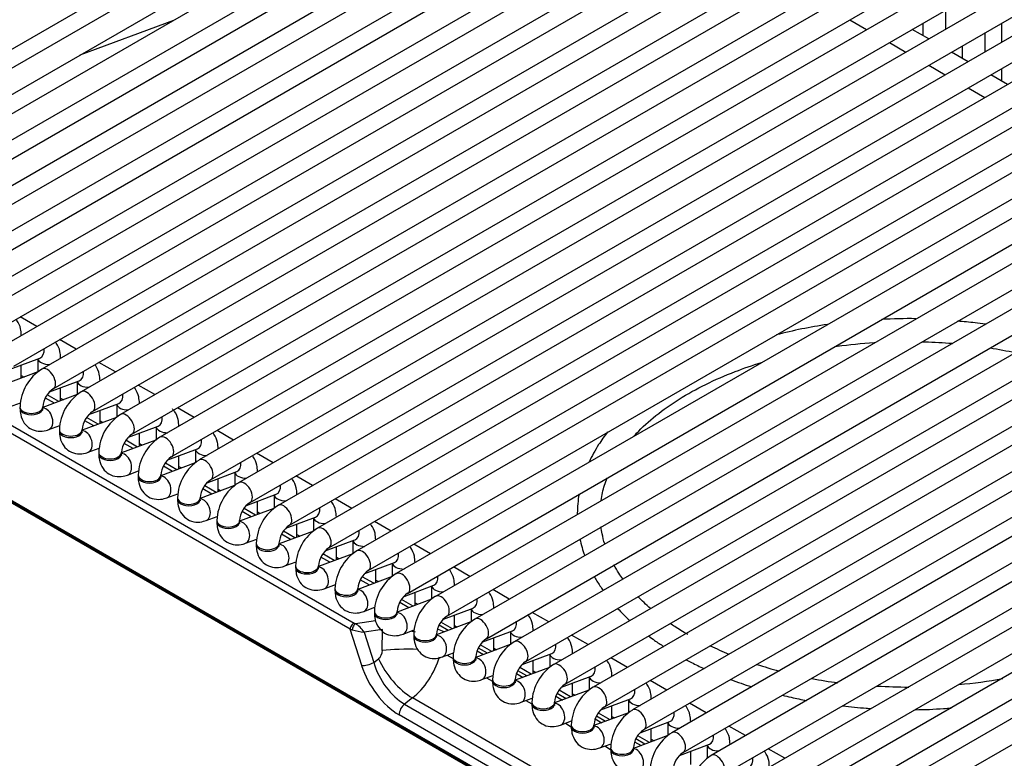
# Model space of a CAD drawing. Header units: millimetres. Extents: x 25 to 270, y 0 to 188.
# Tile 19 of 34: x 211 to 221, y 92 to 100. Entities that reach past the tile are written whole.
import ezdxf

# ---------------------------------------------------------------- set-up
doc = ezdxf.new("R2010")
doc.units = ezdxf.units.MM
doc.layers.add('134.124_BW4_CTM_', color=7, linetype='Continuous')
doc.layers.add('Standard', color=7, linetype='Continuous')

# ---------------------------------------------------------------- blocks, each defined once
blk = doc.blocks.new('SE')
at = {"layer": '134.124_BW4_CTM_', "color": 7, "linetype": 'Continuous'}
for p, q in [((2.318, 15.219), (11.439, 20.485)), ((11.747, 20.452), (2.625, 15.186)), ((2.75, 14.969), (11.872, 20.236)), ((12.179, 20.203), (3.057, 14.936)), ((3.182, 14.72), (12.304, 19.986)), ((12.611, 19.953), (3.489, 14.687)), ((3.614, 14.47), (12.736, 19.737)), ((13.043, 19.704), (3.921, 14.437)), ((4.046, 14.221), (13.168, 19.487)), ((13.475, 19.454), (4.353, 14.188)), ((4.478, 13.972), (13.6, 19.238)), ((13.907, 19.205), (4.785, 13.939)), ((4.91, 13.722), (14.032, 18.988)), ((14.339, 18.956), (5.217, 13.689)), ((5.342, 13.473), (14.464, 18.739)), ((14.771, 18.706), (5.649, 13.44)), ((5.774, 13.223), (14.896, 18.49)), ((15.203, 18.457), (6.081, 13.19)), ((6.206, 12.974), (15.328, 18.24)), ((15.635, 18.207), (6.513, 12.941)), ((6.638, 12.724), (15.76, 17.991)), ((16.067, 17.958), (6.945, 12.691)), ((7.07, 12.475), (16.192, 17.741)), ((16.499, 17.708), (7.377, 12.442)), ((7.502, 12.225), (16.624, 17.492)), ((16.931, 17.459), (7.809, 12.192)), ((15.567, 17.17), (15.567, 17.381)), ((7.093, 17.266), (6.067, 16.885)), ((7.934, 11.976), (17.056, 17.242)), ((17.363, 17.209), (8.241, 11.943)), ((14.517, 17.273), (14.699, 17.168)), ((15.317, 17.236), (15.317, 17.099)), ((16.181, 17.236), (16.181, 17.026)), ((15.381, 17.063), (15.199, 17.168)), ((15.999, 16.921), (15.999, 17.131)), ((8.366, 11.727), (17.488, 16.993)), ((14.949, 17.023), (15.131, 16.918)), ((15.749, 16.987), (15.749, 16.85)), ((17.795, 16.96), (8.673, 11.694)), ((15.813, 16.813), (15.631, 16.918)), ((15.381, 16.774), (15.563, 16.669)), ((8.798, 11.477), (17.92, 16.744)), ((18.227, 16.711), (9.105, 11.444)), ((16.245, 16.564), (16.063, 16.669)), ((16.181, 16.737), (16.181, 16.6)), ((9.23, 11.228), (18.352, 16.494)), ((18.659, 16.461), (9.538, 11.195)), ((15.813, 16.525), (15.995, 16.419)), ((9.663, 10.978), (18.784, 16.245)), ((19.091, 16.212), (9.97, 10.945)), ((10.095, 10.729), (19.216, 15.995)), ((19.523, 15.962), (10.402, 10.696)), ((9.034, 10.584), (0.202, 15.683)), ((0.247, 15.75), (9.078, 10.651)), ((10.527, 10.479), (19.648, 15.746)), ((19.955, 15.713), (10.834, 10.446)), ((10.959, 10.23), (20.08, 15.496)), ((20.387, 15.463), (11.266, 10.197)), ((11.391, 9.98), (20.512, 15.247)), ((20.819, 15.214), (11.698, 9.948)), ((22.607, 2.012), (0.05, 15.035)), ((0.051, 15.025), (22.608, 2.002)), ((0.061, 15.007), (22.618, 1.984)), ((11.823, 9.731), (20.944, 14.997)), ((21.251, 14.964), (12.13, 9.698)), ((12.255, 9.482), (21.376, 14.748)), ((21.684, 14.715), (12.562, 9.449)), ((12.687, 9.232), (21.809, 14.499)), ((22.116, 14.466), (12.994, 9.199)), ((13.119, 8.983), (22.241, 14.249)), ((22.548, 14.216), (13.426, 8.95)), ((5.594, 13.907), (5.412, 14.012)), ((13.551, 8.733), (22.673, 14)), ((22.98, 13.967), (13.858, 8.7)), ((5.424, 13.809), (5.424, 13.811)), ((6.026, 13.657), (5.844, 13.763)), ((13.983, 8.484), (23.105, 13.75)), ((23.412, 13.717), (14.29, 8.451)), ((5.303, 13.44), (5.629, 13.561)), ((5.606, 13.553), (5.606, 13.409)), ((5.856, 13.559), (5.856, 13.562)), ((6.458, 13.408), (6.276, 13.513)), ((5.604, 13.408), (5.228, 13.267)), ((5.424, 13.341), (5.424, 13.485)), ((14.415, 8.234), (23.537, 13.501)), ((5.424, 13.369), (5.454, 13.352)), ((5.735, 13.19), (6.061, 13.312)), ((6.038, 13.303), (6.038, 13.16)), ((6.288, 13.31), (6.288, 13.312)), ((5.856, 13.091), (5.856, 13.235)), ((6.89, 13.159), (6.708, 13.264)), ((6.036, 13.159), (5.66, 13.018)), ((5.787, 13.065), (5.688, 13.122)), ((5.835, 13.083), (5.708, 13.157)), ((5.856, 13.12), (5.886, 13.102)), ((5.293, 13.025), (5.414, 13.07)), ((5.41, 13.025), (5.41, 13.009)), ((5.66, 13.009), (5.66, 13.025)), ((6.167, 12.941), (6.493, 13.062)), ((6.288, 12.842), (6.288, 12.986)), ((6.471, 13.054), (6.471, 12.911)), ((6.721, 13.06), (6.721, 13.063)), ((7.322, 12.909), (7.14, 13.014)), ((6.468, 12.909), (6.092, 12.768)), ((6.219, 12.816), (6.12, 12.873)), ((6.267, 12.834), (6.141, 12.907)), ((6.288, 12.87), (6.319, 12.853)), ((5.725, 12.775), (5.846, 12.821)), ((5.842, 12.776), (5.842, 12.759)), ((6.092, 12.759), (6.092, 12.776)), ((6.6, 12.691), (6.925, 12.813)), ((6.903, 12.804), (6.903, 12.661)), ((7.153, 12.811), (7.153, 12.813)), ((7.754, 12.66), (7.572, 12.765)), ((6.9, 12.66), (6.524, 12.519)), ((6.699, 12.584), (6.573, 12.658)), ((6.721, 12.592), (6.721, 12.736)), ((6.157, 12.526), (6.278, 12.571)), ((6.651, 12.566), (6.552, 12.623)), ((6.721, 12.621), (6.751, 12.604)), ((7.032, 12.442), (7.357, 12.563)), ((7.335, 12.555), (7.335, 12.412)), ((7.585, 12.562), (7.585, 12.564)), ((6.274, 12.526), (6.274, 12.51)), ((6.524, 12.51), (6.524, 12.526)), ((7.153, 12.343), (7.153, 12.487)), ((8.187, 12.41), (8.004, 12.515)), ((6.589, 12.276), (6.71, 12.322)), ((7.332, 12.41), (6.956, 12.269)), ((7.083, 12.317), (6.984, 12.374)), ((7.131, 12.335), (7.005, 12.408)), ((7.153, 12.372), (7.183, 12.354)), ((6.706, 12.277), (6.706, 12.261)), ((6.956, 12.261), (6.956, 12.277)), ((7.464, 12.192), (7.789, 12.314)), ((7.585, 12.094), (7.585, 12.238)), ((7.767, 12.306), (7.767, 12.162)), ((8.017, 12.312), (8.017, 12.314)), ((8.619, 12.161), (8.437, 12.266)), ((7.765, 12.161), (7.388, 12.02)), ((7.515, 12.067), (7.416, 12.124)), ((7.563, 12.086), (7.437, 12.159)), ((7.585, 12.122), (7.615, 12.105)), ((7.021, 12.027), (7.142, 12.072)), ((7.138, 12.027), (7.138, 12.011)), ((7.388, 12.011), (7.388, 12.027)), ((7.896, 11.943), (8.221, 12.065)), ((8.199, 12.056), (8.199, 11.913)), ((8.449, 12.063), (8.449, 12.065)), ((9.051, 11.911), (8.869, 12.016)), ((8.197, 11.911), (7.82, 11.771)), ((7.995, 11.836), (7.869, 11.909)), ((8.017, 11.844), (8.017, 11.988)), ((7.453, 11.777), (7.574, 11.823)), ((7.57, 11.778), (7.57, 11.762)), ((7.82, 11.762), (7.82, 11.778)), ((7.947, 11.818), (7.848, 11.875)), ((8.017, 11.873), (8.047, 11.855)), ((8.328, 11.693), (8.653, 11.815)), ((8.631, 11.807), (8.631, 11.663)), ((8.881, 11.813), (8.881, 11.816)), ((8.449, 11.595), (8.449, 11.739)), ((9.483, 11.662), (9.301, 11.767)), ((7.885, 11.528), (8.007, 11.573)), ((8.629, 11.662), (8.252, 11.521)), ((8.379, 11.569), (8.28, 11.626)), ((8.427, 11.587), (8.301, 11.66)), ((8.449, 11.623), (8.479, 11.606)), ((8.76, 11.444), (9.085, 11.566)), ((9.313, 11.564), (9.313, 11.566)), ((8.002, 11.529), (8.002, 11.512)), ((8.252, 11.512), (8.252, 11.529)), ((8.881, 11.345), (8.881, 11.489)), ((9.063, 11.557), (9.063, 11.414)), ((9.915, 11.412), (9.733, 11.518)), ((9.061, 11.412), (8.684, 11.272)), ((8.811, 11.319), (8.712, 11.376)), ((8.859, 11.337), (8.733, 11.41)), ((8.881, 11.374), (8.911, 11.356)), ((8.317, 11.279), (8.439, 11.324)), ((8.434, 11.279), (8.434, 11.263)), ((8.684, 11.263), (8.684, 11.279)), ((9.192, 11.195), (9.518, 11.316)), ((9.313, 11.096), (9.313, 11.24)), ((9.495, 11.308), (9.495, 11.165)), ((9.745, 11.314), (9.745, 11.317)), ((10.347, 11.163), (10.165, 11.268)), ((9.493, 11.163), (9.116, 11.022)), ((9.292, 11.088), (9.165, 11.161)), ((8.749, 11.029), (8.871, 11.075)), ((8.866, 11.03), (8.866, 11.013)), ((9.116, 11.013), (9.116, 11.03)), ((9.243, 11.07), (9.144, 11.127)), ((9.313, 11.124), (9.343, 11.107)), ((9.624, 10.945), (9.95, 11.067)), ((9.927, 11.058), (9.927, 10.915)), ((10.177, 11.065), (10.177, 11.067)), ((9.925, 10.914), (9.548, 10.773)), ((9.745, 10.846), (9.745, 10.99)), ((10.779, 10.914), (10.597, 11.019)), ((9.181, 10.78), (9.303, 10.825)), ((9.675, 10.82), (9.576, 10.877)), ((9.724, 10.838), (9.597, 10.912)), ((9.745, 10.875), (9.775, 10.858)), ((10.056, 10.696), (10.382, 10.817)), ((10.359, 10.809), (10.359, 10.666)), ((10.609, 10.816), (10.609, 10.818)), ((9.298, 10.78), (9.298, 10.764)), ((9.548, 10.764), (9.548, 10.78)), ((10.177, 10.597), (10.177, 10.741)), ((11.211, 10.664), (11.029, 10.769)), ((9.09, 10.646), (9.312, 10.679)), ((10.357, 10.664), (9.98, 10.523)), ((10.107, 10.571), (10.008, 10.628)), ((10.156, 10.589), (10.029, 10.662)), ((10.177, 10.625), (10.207, 10.608)), ((9.159, 10.187), (9.034, 10.584)), ((9.389, 10.582), (9.187, 10.551)), ((9.187, 10.551), (9.291, 10.22)), ((9.385, 10.352), (9.389, 10.582)), ((9.613, 10.53), (9.735, 10.576)), ((9.73, 10.531), (9.73, 10.515)), ((9.98, 10.515), (9.98, 10.531)), ((10.488, 10.446), (10.814, 10.568)), ((10.609, 10.347), (10.609, 10.491)), ((10.791, 10.559), (10.791, 10.416)), ((11.041, 10.566), (11.041, 10.568)), ((11.643, 10.415), (11.461, 10.52)), ((10.789, 10.415), (10.412, 10.274)), ((10.539, 10.321), (10.44, 10.378)), ((10.588, 10.339), (10.461, 10.413)), ((10.609, 10.376), (10.639, 10.359)), ((10.045, 10.281), (10.167, 10.326)), ((10.097, 10.3), (10.163, 10.263)), ((10.162, 10.281), (10.162, 10.265)), ((10.412, 10.265), (10.412, 10.281)), ((10.426, 10.347), (10.497, 10.306)), ((10.92, 10.197), (11.246, 10.319)), ((11.223, 10.31), (11.223, 10.167)), ((11.473, 10.317), (11.473, 10.319)), ((12.075, 10.165), (11.893, 10.27)), ((9.291, 10.22), (9.344, 10.261)), ((11.221, 10.165), (10.844, 10.025)), ((11.02, 10.09), (10.893, 10.163)), ((11.041, 10.098), (11.041, 10.242)), ((10.477, 10.031), (10.599, 10.077)), ((10.529, 10.051), (10.595, 10.013)), ((10.858, 10.098), (10.93, 10.056)), ((10.971, 10.072), (10.872, 10.129)), ((11.041, 10.127), (11.071, 10.109)), ((11.352, 9.947), (11.678, 10.069)), ((11.655, 10.061), (11.655, 9.917)), ((11.905, 10.067), (11.905, 10.069)), ((10.594, 10.032), (10.594, 10.016)), ((10.844, 10.016), (10.844, 10.032)), ((11.473, 9.849), (11.473, 9.993)), ((12.507, 9.916), (12.325, 10.021)), ((11.653, 9.916), (11.276, 9.775)), ((11.29, 9.848), (11.362, 9.807)), ((11.403, 9.822), (11.304, 9.88)), ((11.452, 9.841), (11.325, 9.914)), ((11.473, 9.877), (11.503, 9.86)), ((9.716, 9.83), (9.629, 9.763)), ((9.629, 9.763), (13.134, 7.74)), ((13.22, 7.807), (9.716, 9.83)), ((10.909, 9.782), (11.031, 9.827)), ((10.962, 9.801), (11.027, 9.764)), ((11.026, 9.783), (11.026, 9.766)), ((11.276, 9.766), (11.276, 9.783)), ((11.784, 9.698), (12.11, 9.82)), ((11.905, 9.599), (11.905, 9.743)), ((12.087, 9.811), (12.087, 9.668)), ((12.337, 9.818), (12.337, 9.82)), ((12.939, 9.666), (12.757, 9.772)), ((13.075, 7.621), (9.571, 9.644)), ((12.085, 9.666), (11.708, 9.526)), ((11.835, 9.573), (11.736, 9.63)), ((11.884, 9.591), (11.757, 9.664)), ((11.905, 9.628), (11.935, 9.61)), ((11.341, 9.532), (11.463, 9.578)), ((11.394, 9.552), (11.459, 9.514)), ((11.458, 9.533), (11.458, 9.517)), ((11.708, 9.517), (11.708, 9.533)), ((11.722, 9.599), (11.794, 9.557)), ((12.216, 9.448), (12.542, 9.57)), ((12.519, 9.562), (12.519, 9.418)), ((12.769, 9.568), (12.769, 9.571)), ((13.371, 9.417), (13.189, 9.522)), ((12.517, 9.417), (12.141, 9.276)), ((12.316, 9.342), (12.189, 9.415)), ((12.337, 9.35), (12.337, 9.494)), ((11.773, 9.283), (11.895, 9.328)), ((11.826, 9.303), (11.891, 9.265)), ((12.154, 9.349), (12.226, 9.308)), ((12.267, 9.324), (12.168, 9.381)), ((12.337, 9.378), (12.367, 9.361)), ((12.648, 9.199), (12.974, 9.321)), ((12.951, 9.312), (12.951, 9.169)), ((13.201, 9.319), (13.201, 9.321)), ((11.891, 9.284), (11.891, 9.267)), ((12.141, 9.267), (12.141, 9.284)), ((12.769, 9.1), (12.769, 9.244)), ((13.803, 9.168), (13.621, 9.273))]:
    blk.add_line(p, q, dxfattribs=at)
for centre, radius, start, end in [((15.162, 9.226), 4.767, 89.0674, 93.5735), ((14.999, 8.938), 5.044, 98.3352, 104.8035), ((5.922, 13.006), 0.512, 122.1615, 177.8385), ((5.926, 13.004), 0.267, 124.6247, 175.3753), ((6.354, 12.756), 0.512, 122.1615, 177.8385), ((6.358, 12.754), 0.267, 124.6247, 175.3753), ((6.786, 12.507), 0.512, 122.1615, 177.8385), ((6.79, 12.505), 0.267, 124.6247, 175.3753), ((7.218, 12.258), 0.512, 122.1615, 177.8385), ((7.222, 12.255), 0.267, 124.6247, 175.3753), ((7.65, 12.008), 0.512, 122.1615, 177.8385), ((7.654, 12.006), 0.267, 124.6247, 175.3753), ((8.082, 11.759), 0.512, 122.1615, 177.8385), ((8.086, 11.757), 0.267, 124.6247, 175.3753), ((8.514, 11.509), 0.512, 122.1615, 177.8385), ((8.518, 11.507), 0.267, 124.6247, 175.3753), ((8.946, 11.26), 0.512, 122.1615, 177.8385), ((8.95, 11.258), 0.267, 124.6247, 175.3753), ((9.378, 11.01), 0.512, 122.1615, 177.8385), ((9.382, 11.008), 0.267, 124.6247, 175.3753), ((9.81, 10.761), 0.512, 122.1615, 177.8385), ((9.814, 10.759), 0.267, 124.6247, 175.3753), ((10.242, 10.512), 0.512, 122.1615, 177.8385), ((10.246, 10.509), 0.267, 124.6247, 175.3753), ((10.674, 10.262), 0.512, 122.1615, 177.8385), ((10.678, 10.26), 0.267, 124.6247, 175.3753), ((11.106, 10.013), 0.512, 122.1615, 177.8385), ((14.977, 14.676), 4.716, 244.9764, 247.7151), ((11.11, 10.01), 0.267, 124.6247, 175.3753), ((11.538, 9.763), 0.512, 122.1615, 177.8385), ((14.977, 14.676), 4.716, 251.6926, 254.7759), ((11.542, 9.761), 0.267, 124.6247, 175.3753), ((11.97, 9.514), 0.512, 122.1615, 177.8385), ((14.977, 14.676), 4.716, 259.2802, 262.7851), ((15.147, 15.098), 5.148, 266.3142, 270.1671), ((15.302, 14.823), 4.862, 274.8429, 280.5535), ((11.974, 9.512), 0.267, 124.6247, 175.3753), ((12.403, 9.264), 0.512, 122.1615, 177.8385), ((12.406, 9.262), 0.267, 124.6247, 175.3753), ((12.835, 9.015), 0.512, 122.1615, 177.8385), ((12.838, 9.013), 0.267, 124.6247, 175.3753), ((13.267, 8.765), 0.512, 122.1615, 177.8385)]:
    blk.add_arc(centre, radius, start, end, dxfattribs=at)
for centre, major_axis, ratio, start_param, end_param in [((5.299, 13.811), (-0.125, 0), 0.57735, 3.109453, 3.142309), ((5.585, 13.678), (-0.044, 0.117), 0.668835, 3.141593, 4.350833), ((5.731, 13.562), (-0.125, 0), 0.57735, 0.1188, 1.602936), ((5.731, 13.562), (-0.125, 0), 0.57735, 3.109453, 3.142309), ((5.712, 13.331), (0.063, -0.108), 0.57735, 0.009856, 3.141268), ((6.017, 13.429), (-0.044, 0.117), 0.668835, 3.141593, 4.350833), ((6.163, 13.312), (-0.125, 0), 0.57735, 0.1188, 1.602936), ((6.163, 13.312), (-0.125, 0), 0.57735, 3.109453, 3.142309), ((6.144, 13.082), (0.063, -0.108), 0.57735, 0.009856, 3.141268), ((6.449, 13.179), (-0.044, 0.117), 0.668835, 3.141593, 4.350833), ((5.535, 13.025), (-0.125, 0), 0.57735, 0.000417, 3.131765), ((5.535, 13.009), (-0.125, 0), 0.57735, 0, 3.141593), ((5.681, 12.892), (-0.044, 0.117), 0.668835, 3.141507, 6.010802), ((6.596, 13.063), (-0.125, 0), 0.57735, 0.1188, 1.602936), ((6.596, 13.063), (-0.125, 0), 0.57735, 3.109453, 3.142309), ((6.576, 12.833), (0.063, -0.108), 0.57735, 0.009856, 3.141268), ((6.881, 12.93), (-0.044, 0.117), 0.668835, 3.141593, 4.350833), ((5.967, 12.776), (-0.125, 0), 0.57735, 0.000417, 3.131765), ((5.967, 12.759), (-0.125, 0), 0.57735, 0, 3.141593), ((6.113, 12.643), (-0.044, 0.117), 0.668835, 3.141507, 6.010802), ((7.028, 12.813), (-0.125, 0), 0.57735, 0.1188, 1.602936), ((7.028, 12.813), (-0.125, 0), 0.57735, 3.109453, 3.142309), ((7.008, 12.583), (0.063, -0.108), 0.57735, 0.009856, 3.141268), ((7.314, 12.681), (-0.044, 0.117), 0.668835, 3.141593, 4.350833), ((7.46, 12.564), (-0.125, 0), 0.57735, 0.1188, 1.602936), ((7.46, 12.564), (-0.125, 0), 0.57735, 3.109453, 3.142309), ((6.399, 12.526), (-0.125, 0), 0.57735, 0.000417, 3.131765), ((6.399, 12.51), (-0.125, 0), 0.57735, 0, 3.141593), ((6.545, 12.393), (-0.044, 0.117), 0.668835, 3.141507, 6.010802), ((7.44, 12.334), (0.063, -0.108), 0.57735, 0.009856, 3.141268), ((7.746, 12.431), (-0.044, 0.117), 0.668835, 3.141593, 4.350833), ((6.831, 12.277), (-0.125, 0), 0.57735, 0.000417, 3.131765), ((6.831, 12.261), (-0.125, 0), 0.57735, 0, 3.141593), ((6.977, 12.144), (-0.044, 0.117), 0.668835, 3.141507, 6.010802), ((7.892, 12.314), (-0.125, 0), 0.57735, 0.1188, 1.602936), ((7.872, 12.084), (0.063, -0.108), 0.57735, 0.009856, 3.141268), ((7.892, 12.314), (-0.125, 0), 0.57735, 3.109453, 3.142309), ((8.178, 12.182), (-0.044, 0.117), 0.668835, 3.141593, 4.350833), ((7.263, 12.027), (-0.125, 0), 0.57735, 0.000417, 3.131765), ((7.263, 12.011), (-0.125, 0), 0.57735, 0, 3.141593), ((7.409, 11.894), (-0.044, 0.117), 0.668835, 3.141507, 6.010802), ((8.324, 12.065), (-0.125, 0), 0.57735, 0.1188, 1.602936), ((8.324, 12.065), (-0.125, 0), 0.57735, 3.109453, 3.142309), ((8.304, 11.835), (0.063, -0.108), 0.57735, 0.009856, 3.141268), ((8.61, 11.932), (-0.044, 0.117), 0.668835, 3.141593, 4.350833), ((7.695, 11.778), (-0.125, 0), 0.57735, 0.000417, 3.131765), ((8.756, 11.816), (-0.125, 0), 0.57735, 0.1188, 1.602936), ((8.756, 11.816), (-0.125, 0), 0.57735, 3.109453, 3.142309), ((7.695, 11.762), (-0.125, 0), 0.57735, 0, 3.141593), ((7.841, 11.645), (-0.044, 0.117), 0.668835, 3.141507, 6.010802), ((8.736, 11.585), (0.063, -0.108), 0.57735, 0.009856, 3.141268), ((9.042, 11.683), (-0.044, 0.117), 0.668835, 3.141593, 4.350833), ((9.188, 11.566), (-0.125, 0), 0.57735, 3.109453, 3.142309), ((8.127, 11.529), (-0.125, 0), 0.57735, 0.000417, 3.131765), ((8.127, 11.512), (-0.125, 0), 0.57735, 0, 3.141593), ((8.273, 11.396), (-0.044, 0.117), 0.668835, 3.141507, 6.010802), ((9.188, 11.566), (-0.125, 0), 0.57735, 0.1188, 1.602936), ((9.168, 11.336), (0.063, -0.108), 0.57735, 0.009856, 3.141268), ((9.474, 11.433), (-0.044, 0.117), 0.668835, 3.141593, 4.350833), ((8.559, 11.279), (-0.125, 0), 0.57735, 0.000417, 3.131765), ((8.559, 11.263), (-0.125, 0), 0.57735, 0, 3.141593), ((8.705, 11.146), (-0.044, 0.117), 0.668835, 3.141507, 6.010802), ((9.62, 11.317), (-0.125, 0), 0.57735, 0.1188, 1.602936), ((9.62, 11.317), (-0.125, 0), 0.57735, 3.109453, 3.142309), ((9.6, 11.086), (0.063, -0.108), 0.57735, 0.009856, 3.141268), ((9.906, 11.184), (-0.044, 0.117), 0.668835, 3.141593, 4.350833), ((8.991, 11.03), (-0.125, 0), 0.57735, 0.000417, 3.131765), ((10.052, 11.067), (-0.125, 0), 0.57735, 0.1188, 1.602936), ((10.052, 11.067), (-0.125, 0), 0.57735, 3.109453, 3.142309), ((8.991, 11.013), (-0.125, 0), 0.57735, 0, 3.141593), ((9.137, 10.897), (-0.044, 0.117), 0.668835, 3.141507, 6.010802), ((10.032, 10.837), (0.063, -0.108), 0.57735, 0.009856, 3.141268), ((10.338, 10.935), (-0.044, 0.117), 0.668835, 3.141593, 4.350833), ((10.484, 10.818), (-0.125, 0), 0.57735, 0.1188, 1.602936), ((10.484, 10.818), (-0.125, 0), 0.57735, 3.109453, 3.142309), ((9.423, 10.78), (-0.125, 0), 0.57735, 0.000417, 3.131765), ((9.423, 10.764), (-0.125, 0), 0.57735, 0, 3.141593), ((9.569, 10.647), (-0.044, 0.117), 0.668835, 3.141507, 6.010802), ((10.464, 10.588), (0.062, -0.108), 0.57735, 0.009856, 3.141268), ((9.069, 10.607), (-0.025, -0.0433), 0.57735, 3.665191, 5.550147), ((9.081, 10.601), (-0.0186, -0.0464), 0.370911, 3.596753, 5.376218), ((9.118, 10.659), (-0.0549, 0.0112), 0.364441, 0.827679, 1.105542), ((9.125, 10.564), (0.0785, -0.0866), 0.355271, 1.117777, 2.368372), ((10.77, 10.685), (-0.044, 0.117), 0.668835, 3.141593, 4.350833), ((9.109, 10.614), (-0.103, -0.004), 0.389194, 0.735283, 1.013146), ((9.125, 10.564), (-0.112, 0.023), 0.003163, 0.908388, 2.158983), ((9.696, 10.321), (0.494, -0.143), 0.459276, 1.595709, 1.69174), ((9.855, 10.531), (-0.125, 0), 0.57735, 0.000417, 3.131765), ((9.855, 10.515), (-0.125, 0), 0.57735, 0, 3.141593), ((10.001, 10.398), (-0.044, 0.117), 0.668835, 3.141507, 6.010802), ((9.714, 10.41), (-0.596, 0.138), 0.414537, 4.185213, 4.32489), ((10.916, 10.568), (-0.125, 0), 0.57735, 0.1188, 1.602936), ((10.916, 10.568), (-0.125, 0), 0.57735, 3.109453, 3.142309), ((10.896, 10.338), (0.063, -0.108), 0.57735, 0.009856, 3.141268), ((11.202, 10.436), (-0.044, 0.117), 0.668835, 3.141593, 4.350833), ((9.306, 10.35), (-0.009, -0.104), 0.763081, 0.616767, 1.663964), ((9.696, 10.288), (0.5, -0.007), 0.152253, 1.412228, 2.242402), ((9.616, 10.285), (0.276, 0.533), 0.617798, 4.072625, 5.015148), ((10.287, 10.281), (-0.125, 0), 0.57735, 0.000417, 3.131765), ((10.287, 10.265), (-0.125, 0), 0.57735, 0, 3.141593), ((10.433, 10.148), (-0.044, 0.117), 0.668835, 3.141507, 6.010802), ((11.348, 10.319), (-0.125, 0), 0.57735, 0.1188, 1.602936), ((11.348, 10.319), (-0.125, 0), 0.57735, 3.109453, 3.142309), ((9.229, 10.232), (-0.0954, -0.03), 0.370322, 0.62878, 2.157239), ((9.549, 10.124), (0.321, -0.51), 0.546518, 4.263752, 5.479862), ((9.619, 10.169), (-0.258, 0.431), 0.560919, 1.136652, 2.352762), ((9.655, 10.197), (0.308, -0.394), 0.468323, 4.208397, 5.424507), ((11.328, 10.089), (0.063, -0.108), 0.57735, 0.009856, 3.141268), ((11.634, 10.186), (-0.044, 0.117), 0.668835, 3.141593, 4.350833), ((11.78, 10.069), (-0.125, 0), 0.57735, 0.1188, 1.602936), ((11.78, 10.069), (-0.125, 0), 0.57735, 3.109453, 3.142309), ((10.719, 10.032), (-0.125, 0), 0.57735, 0.000417, 3.131765), ((10.719, 10.016), (-0.125, 0), 0.57735, 0, 3.141593), ((10.865, 9.899), (-0.044, 0.117), 0.668835, 3.141507, 6.010802), ((11.76, 9.839), (0.063, -0.108), 0.57735, 0.009856, 3.141268), ((12.066, 9.937), (-0.044, 0.117), 0.668835, 3.141593, 4.350833), ((9.642, 9.69), (-0.05, -0.0866), 0.57735, 4.101524, 5.550147), ((11.151, 9.783), (-0.125, 0), 0.57735, 0.000417, 3.131765), ((11.151, 9.766), (-0.125, 0), 0.57735, 0, 3.141593), ((11.298, 9.65), (-0.044, 0.117), 0.668835, 3.141507, 6.010802), ((12.212, 9.82), (-0.125, 0), 0.57735, 0.1188, 1.602936), ((12.212, 9.82), (-0.125, 0), 0.57735, 3.109453, 3.142309), ((12.192, 9.59), (0.063, -0.108), 0.57735, 0.009856, 3.141268), ((12.498, 9.687), (-0.044, 0.117), 0.668835, 3.141593, 4.350833), ((11.583, 9.533), (-0.125, 0), 0.57735, 0.000417, 3.131765), ((11.583, 9.517), (-0.125, 0), 0.57735, 0, 3.141593), ((11.73, 9.4), (-0.044, 0.117), 0.668835, 3.141507, 6.010802), ((12.644, 9.571), (-0.125, 0), 0.57735, 0.1188, 1.602936), ((12.644, 9.571), (-0.125, 0), 0.57735, 3.109453, 3.142309), ((12.624, 9.34), (0.063, -0.108), 0.57735, 0.009856, 3.141268), ((12.93, 9.438), (-0.044, 0.117), 0.668835, 3.141593, 4.350833), ((13.076, 9.321), (-0.125, 0), 0.57735, 0.1188, 1.602936), ((13.076, 9.321), (-0.125, 0), 0.57735, 3.109453, 3.142309), ((12.016, 9.284), (-0.125, 0), 0.57735, 0.000417, 3.131765), ((12.016, 9.267), (-0.125, 0), 0.57735, 0, 3.141593), ((12.162, 9.151), (-0.044, 0.117), 0.668835, 3.141507, 6.010802), ((13.056, 9.091), (0.063, -0.108), 0.57735, 0.009856, 3.141268), ((13.362, 9.188), (-0.044, 0.117), 0.668835, 3.141593, 4.350833)]:
    blk.add_ellipse(centre, major_axis=major_axis, ratio=ratio, start_param=start_param, end_param=end_param, dxfattribs=at)
for points, knots in [([(5.424, 13.811), (5.423, 13.838), (5.419, 13.892), (5.394, 13.951), (5.37, 13.982), (5.367, 13.986)], [0, 0, 0, 0, 0.377249, 0.911981, 1, 1, 1, 1]), ([(16.004, 13.933), (15.965, 13.938), (15.864, 13.951), (15.765, 13.959), (15.698, 13.965)], [0, 0, 0, 0, 0.378361, 1, 1, 1, 1]), ([(5.856, 13.562), (5.855, 13.588), (5.851, 13.642), (5.826, 13.702), (5.802, 13.733), (5.799, 13.737)], [0, 0, 0, 0, 0.377249, 0.911981, 1, 1, 1, 1]), ([(14.354, 13.688), (14.362, 13.689), (14.503, 13.708), (14.65, 13.722), (14.79, 13.731), (14.794, 13.731)], [0, 0, 0, 0, 0.053286, 0.971642, 1, 1, 1, 1]), ([(15.305, 13.74), (15.404, 13.737), (15.516, 13.732), (15.627, 13.723), (15.641, 13.722)], [0, 0, 0, 0, 0.881164, 1, 1, 1, 1]), ([(12.145, 12.702), (12.154, 12.713), (12.227, 12.791), (12.381, 12.932), (12.636, 13.113), (12.928, 13.275), (13.234, 13.408), (13.447, 13.481), (13.545, 13.511)], [0, 0, 0, 0, 0.032266, 0.233709, 0.434305, 0.634646, 0.834982, 1, 1, 1, 1]), ([(6.288, 13.312), (6.287, 13.339), (6.283, 13.393), (6.258, 13.452), (6.234, 13.483), (6.231, 13.487)], [0, 0, 0, 0, 0.377249, 0.911981, 1, 1, 1, 1]), ([(6.721, 13.063), (6.719, 13.089), (6.715, 13.143), (6.69, 13.203), (6.666, 13.234), (6.663, 13.238)], [0, 0, 0, 0, 0.377249, 0.911981, 1, 1, 1, 1]), ([(5.41, 13.009), (5.411, 12.982), (5.415, 12.928), (5.45, 12.846), (5.52, 12.781), (5.608, 12.753), (5.68, 12.76), (5.715, 12.772), (5.725, 12.775)], [0, 0, 0, 0, 0.150239, 0.363195, 0.55301, 0.751743, 0.93816, 1, 1, 1, 1]), ([(5.662, 12.99), (5.662, 12.99), (5.662, 12.991), (5.66, 12.998), (5.66, 13.007), (5.66, 13.009)], [0, 0, 0, 0, 0.2503, 0.844458, 1, 1, 1, 1]), ([(7.153, 12.813), (7.151, 12.84), (7.147, 12.894), (7.12, 12.959), (7.091, 12.994), (7.082, 13.002)], [0, 0, 0, 0, 0.343827, 0.831185, 1, 1, 1, 1]), ([(5.842, 12.759), (5.843, 12.733), (5.847, 12.679), (5.882, 12.596), (5.952, 12.531), (6.04, 12.503), (6.112, 12.511), (6.147, 12.522), (6.157, 12.526)], [0, 0, 0, 0, 0.150239, 0.363195, 0.55301, 0.751743, 0.93816, 1, 1, 1, 1]), ([(6.094, 12.741), (6.094, 12.741), (6.094, 12.742), (6.092, 12.749), (6.092, 12.757), (6.092, 12.759)], [0, 0, 0, 0, 0.2503, 0.844458, 1, 1, 1, 1]), ([(11.858, 12.749), (11.822, 12.704), (11.746, 12.597), (11.685, 12.485), (11.656, 12.421)], [0, 0, 0, 0, 0.432585, 1, 1, 1, 1]), ([(7.585, 12.564), (7.583, 12.59), (7.58, 12.645), (7.554, 12.704), (7.53, 12.735), (7.527, 12.739)], [0, 0, 0, 0, 0.377249, 0.911981, 1, 1, 1, 1]), ([(6.274, 12.51), (6.275, 12.484), (6.279, 12.429), (6.314, 12.347), (6.384, 12.282), (6.472, 12.254), (6.544, 12.261), (6.579, 12.273), (6.589, 12.276)], [0, 0, 0, 0, 0.150239, 0.363195, 0.55301, 0.751743, 0.93816, 1, 1, 1, 1]), ([(6.526, 12.491), (6.526, 12.491), (6.526, 12.492), (6.524, 12.5), (6.524, 12.508), (6.524, 12.51)], [0, 0, 0, 0, 0.2503, 0.844458, 1, 1, 1, 1]), ([(8.017, 12.314), (8.015, 12.341), (8.012, 12.395), (7.986, 12.455), (7.962, 12.485), (7.959, 12.49)], [0, 0, 0, 0, 0.377249, 0.911981, 1, 1, 1, 1]), ([(6.706, 12.261), (6.707, 12.234), (6.711, 12.18), (6.746, 12.097), (6.817, 12.032), (6.904, 12.004), (6.976, 12.012), (7.011, 12.023), (7.021, 12.027)], [0, 0, 0, 0, 0.150239, 0.363195, 0.55301, 0.751743, 0.93816, 1, 1, 1, 1]), ([(6.958, 12.242), (6.958, 12.242), (6.958, 12.243), (6.956, 12.25), (6.956, 12.259), (6.956, 12.261)], [0, 0, 0, 0, 0.2503, 0.844458, 1, 1, 1, 1]), ([(8.449, 12.065), (8.447, 12.091), (8.444, 12.146), (8.418, 12.205), (8.394, 12.236), (8.391, 12.24)], [0, 0, 0, 0, 0.377249, 0.911981, 1, 1, 1, 1]), ([(11.786, 11.998), (11.79, 12.026), (11.806, 12.109), (11.831, 12.192), (11.853, 12.246)], [0, 0, 0, 0, 0.341723, 1, 1, 1, 1]), ([(7.138, 12.011), (7.139, 11.985), (7.143, 11.93), (7.178, 11.848), (7.249, 11.783), (7.336, 11.755), (7.408, 11.762), (7.443, 11.774), (7.453, 11.777)], [0, 0, 0, 0, 0.150239, 0.363195, 0.55301, 0.751743, 0.93816, 1, 1, 1, 1]), ([(7.39, 11.992), (7.39, 11.992), (7.39, 11.993), (7.388, 12.001), (7.388, 12.009), (7.388, 12.011)], [0, 0, 0, 0, 0.2503, 0.844458, 1, 1, 1, 1]), ([(11.544, 12.067), (11.532, 11.997), (11.525, 11.923), (11.525, 11.848), (11.525, 11.844)], [0, 0, 0, 0, 0.942153, 1, 1, 1, 1]), ([(8.881, 11.816), (8.88, 11.842), (8.876, 11.896), (8.85, 11.956), (8.826, 11.986), (8.823, 11.991)], [0, 0, 0, 0, 0.377249, 0.911981, 1, 1, 1, 1]), ([(7.57, 11.762), (7.571, 11.735), (7.575, 11.681), (7.61, 11.598), (7.681, 11.533), (7.768, 11.506), (7.84, 11.513), (7.875, 11.524), (7.885, 11.528)], [0, 0, 0, 0, 0.150239, 0.363195, 0.55301, 0.751743, 0.93816, 1, 1, 1, 1]), ([(7.822, 11.743), (7.822, 11.743), (7.822, 11.744), (7.82, 11.751), (7.82, 11.76), (7.82, 11.762)], [0, 0, 0, 0, 0.2503, 0.844458, 1, 1, 1, 1]), ([(9.313, 11.566), (9.312, 11.593), (9.308, 11.647), (9.282, 11.706), (9.258, 11.737), (9.255, 11.741)], [0, 0, 0, 0, 0.377249, 0.911981, 1, 1, 1, 1]), ([(11.826, 11.521), (11.815, 11.558), (11.798, 11.62), (11.788, 11.682), (11.784, 11.707)], [0, 0, 0, 0, 0.59199, 1, 1, 1, 1]), ([(8.002, 11.512), (8.003, 11.486), (8.007, 11.432), (8.042, 11.349), (8.113, 11.284), (8.2, 11.256), (8.272, 11.263), (8.307, 11.275), (8.317, 11.279)], [0, 0, 0, 0, 0.150239, 0.363195, 0.55301, 0.751743, 0.93816, 1, 1, 1, 1]), ([(8.254, 11.493), (8.254, 11.493), (8.254, 11.494), (8.252, 11.502), (8.252, 11.51), (8.252, 11.512)], [0, 0, 0, 0, 0.2503, 0.844458, 1, 1, 1, 1]), ([(9.745, 11.317), (9.744, 11.343), (9.74, 11.397), (9.714, 11.457), (9.691, 11.488), (9.687, 11.492)], [0, 0, 0, 0, 0.377249, 0.911981, 1, 1, 1, 1]), ([(8.434, 11.263), (8.435, 11.236), (8.439, 11.182), (8.474, 11.1), (8.545, 11.035), (8.632, 11.007), (8.704, 11.014), (8.739, 11.026), (8.749, 11.029)], [0, 0, 0, 0, 0.150239, 0.363195, 0.55301, 0.751743, 0.93816, 1, 1, 1, 1]), ([(8.686, 11.244), (8.686, 11.244), (8.686, 11.245), (8.684, 11.252), (8.684, 11.261), (8.684, 11.263)], [0, 0, 0, 0, 0.2503, 0.844458, 1, 1, 1, 1]), ([(10.177, 11.067), (10.176, 11.094), (10.172, 11.148), (10.146, 11.207), (10.123, 11.238), (10.119, 11.242)], [0, 0, 0, 0, 0.377249, 0.911981, 1, 1, 1, 1]), ([(12.025, 11.136), (12.01, 11.157), (11.975, 11.208), (11.944, 11.259), (11.926, 11.29)], [0, 0, 0, 0, 0.403104, 1, 1, 1, 1]), ([(11.71, 11.164), (11.72, 11.147), (11.75, 11.095), (11.784, 11.044), (11.808, 11.01)], [0, 0, 0, 0, 0.322659, 1, 1, 1, 1]), ([(8.866, 11.013), (8.867, 10.987), (8.871, 10.933), (8.906, 10.85), (8.977, 10.785), (9.064, 10.757), (9.136, 10.764), (9.171, 10.776), (9.181, 10.78)], [0, 0, 0, 0, 0.150239, 0.363195, 0.55301, 0.751743, 0.93816, 1, 1, 1, 1]), ([(9.118, 10.995), (9.119, 10.995), (9.118, 10.996), (9.116, 11.003), (9.116, 11.011), (9.116, 11.013)], [0, 0, 0, 0, 0.2503, 0.844458, 1, 1, 1, 1]), ([(10.609, 10.818), (10.608, 10.844), (10.604, 10.899), (10.578, 10.958), (10.555, 10.989), (10.551, 10.993)], [0, 0, 0, 0, 0.377249, 0.911981, 1, 1, 1, 1]), ([(9.298, 10.764), (9.299, 10.737), (9.303, 10.683), (9.339, 10.601), (9.409, 10.536), (9.496, 10.508), (9.568, 10.515), (9.603, 10.527), (9.613, 10.53)], [0, 0, 0, 0, 0.150239, 0.363195, 0.55301, 0.751743, 0.93816, 1, 1, 1, 1]), ([(9.551, 10.745), (9.551, 10.745), (9.55, 10.746), (9.548, 10.753), (9.548, 10.762), (9.548, 10.764)], [0, 0, 0, 0, 0.2503, 0.844458, 1, 1, 1, 1]), ([(11.041, 10.568), (11.04, 10.595), (11.036, 10.649), (11.011, 10.709), (10.987, 10.739), (10.983, 10.743)], [0, 0, 0, 0, 0.377249, 0.911981, 1, 1, 1, 1]), ([(12.738, 10.526), (12.684, 10.558), (12.622, 10.595), (12.561, 10.636), (12.544, 10.647)], [0, 0, 0, 0, 0.732256, 1, 1, 1, 1]), ([(9.73, 10.515), (9.732, 10.488), (9.735, 10.434), (9.771, 10.351), (9.841, 10.286), (9.928, 10.258), (10, 10.266), (10.035, 10.277), (10.045, 10.281)], [0, 0, 0, 0, 0.150239, 0.363195, 0.55301, 0.751743, 0.93816, 1, 1, 1, 1]), ([(9.983, 10.496), (9.983, 10.496), (9.982, 10.497), (9.98, 10.504), (9.98, 10.512), (9.98, 10.515)], [0, 0, 0, 0, 0.2503, 0.844458, 1, 1, 1, 1]), ([(11.473, 10.319), (11.472, 10.345), (11.468, 10.4), (11.443, 10.459), (11.419, 10.49), (11.415, 10.494)], [0, 0, 0, 0, 0.377249, 0.911981, 1, 1, 1, 1]), ([(12.307, 10.51), (12.328, 10.493), (12.383, 10.454), (12.439, 10.417), (12.473, 10.395)], [0, 0, 0, 0, 0.402487, 1, 1, 1, 1]), ([(10.162, 10.265), (10.164, 10.239), (10.167, 10.184), (10.203, 10.102), (10.273, 10.037), (10.36, 10.009), (10.432, 10.016), (10.467, 10.028), (10.477, 10.031)], [0, 0, 0, 0, 0.150239, 0.363195, 0.55301, 0.751743, 0.93816, 1, 1, 1, 1]), ([(10.415, 10.246), (10.415, 10.246), (10.414, 10.247), (10.413, 10.255), (10.412, 10.263), (10.412, 10.265)], [0, 0, 0, 0, 0.2503, 0.844458, 1, 1, 1, 1]), ([(11.905, 10.069), (11.904, 10.096), (11.9, 10.15), (11.875, 10.21), (11.851, 10.24), (11.847, 10.245)], [0, 0, 0, 0, 0.377249, 0.911981, 1, 1, 1, 1]), ([(12.721, 10.25), (12.74, 10.239), (12.802, 10.206), (12.869, 10.174), (12.917, 10.152)], [0, 0, 0, 0, 0.305244, 1, 1, 1, 1]), ([(10.594, 10.016), (10.596, 9.989), (10.599, 9.935), (10.635, 9.852), (10.705, 9.787), (10.792, 9.76), (10.864, 9.767), (10.899, 9.778), (10.909, 9.782)], [0, 0, 0, 0, 0.150239, 0.363195, 0.55301, 0.751743, 0.93816, 1, 1, 1, 1]), ([(10.847, 9.997), (10.847, 9.997), (10.846, 9.998), (10.845, 10.005), (10.844, 10.014), (10.844, 10.016)], [0, 0, 0, 0, 0.2503, 0.844458, 1, 1, 1, 1]), ([(12.337, 9.82), (12.336, 9.847), (12.332, 9.901), (12.307, 9.96), (12.283, 9.991), (12.279, 9.995)], [0, 0, 0, 0, 0.377249, 0.911981, 1, 1, 1, 1]), ([(13.776, 9.859), (13.807, 9.852), (13.896, 9.831), (13.985, 9.813), (14.042, 9.802)], [0, 0, 0, 0, 0.363827, 1, 1, 1, 1]), ([(11.026, 9.766), (11.028, 9.74), (11.032, 9.685), (11.067, 9.603), (11.137, 9.538), (11.224, 9.51), (11.296, 9.517), (11.331, 9.529), (11.341, 9.532)], [0, 0, 0, 0, 0.150239, 0.363195, 0.55301, 0.751743, 0.93816, 1, 1, 1, 1]), ([(11.279, 9.747), (11.279, 9.747), (11.278, 9.748), (11.277, 9.756), (11.276, 9.764), (11.276, 9.766)], [0, 0, 0, 0, 0.2503, 0.844458, 1, 1, 1, 1]), ([(12.769, 9.571), (12.768, 9.597), (12.764, 9.651), (12.739, 9.711), (12.715, 9.742), (12.711, 9.746)], [0, 0, 0, 0, 0.377249, 0.911981, 1, 1, 1, 1]), ([(14.438, 9.742), (14.524, 9.732), (14.628, 9.722), (14.733, 9.715), (14.751, 9.713)], [0, 0, 0, 0, 0.8232, 1, 1, 1, 1]), ([(15.232, 9.701), (15.336, 9.702), (15.468, 9.708), (15.599, 9.717), (15.627, 9.719)], [0, 0, 0, 0, 0.789027, 1, 1, 1, 1]), ([(11.458, 9.517), (11.46, 9.49), (11.464, 9.436), (11.499, 9.353), (11.569, 9.288), (11.656, 9.261), (11.728, 9.268), (11.763, 9.279), (11.773, 9.283)], [0, 0, 0, 0, 0.150239, 0.363195, 0.55301, 0.751743, 0.93816, 1, 1, 1, 1]), ([(11.711, 9.498), (11.711, 9.498), (11.71, 9.499), (11.709, 9.506), (11.709, 9.515), (11.708, 9.517)], [0, 0, 0, 0, 0.2503, 0.844458, 1, 1, 1, 1]), ([(13.201, 9.321), (13.2, 9.348), (13.196, 9.402), (13.171, 9.461), (13.147, 9.492), (13.143, 9.496)], [0, 0, 0, 0, 0.377249, 0.911981, 1, 1, 1, 1]), ([(11.891, 9.267), (11.892, 9.241), (11.896, 9.187), (11.931, 9.104), (12.001, 9.039), (12.088, 9.011), (12.16, 9.018), (12.195, 9.03), (12.205, 9.034)], [0, 0, 0, 0, 0.150239, 0.363195, 0.55301, 0.751743, 0.93816, 1, 1, 1, 1]), ([(12.143, 9.249), (12.143, 9.248), (12.142, 9.249), (12.141, 9.257), (12.141, 9.265), (12.141, 9.267)], [0, 0, 0, 0, 0.2503, 0.844458, 1, 1, 1, 1]), ([(13.633, 9.072), (13.632, 9.098), (13.628, 9.152), (13.603, 9.212), (13.579, 9.243), (13.575, 9.247)], [0, 0, 0, 0, 0.377249, 0.911981, 1, 1, 1, 1])]:
    blk.add_open_spline(points, degree=3, knots=knots, dxfattribs=at)
for points in [[(16.054, 13.672), (16.147, 13.657), (16.24, 13.64), (16.33, 13.621)], [(11.554, 11.573), (11.567, 11.512), (11.584, 11.452), (11.606, 11.392)], [(12.329, 10.812), (12.279, 10.854), (12.233, 10.898), (12.19, 10.942)], [(11.967, 10.813), (12.009, 10.768), (12.054, 10.723), (12.101, 10.68)], [(13.208, 10.031), (13.283, 10.003), (13.359, 9.977), (13.437, 9.953)]]:
    blk.add_open_spline(points, degree=3, dxfattribs=at)

msp = doc.modelspace()

# ---------------------------------------------------------------- block references
at = {"layer": 'Standard', "color": 7}
msp.add_blockref('SE', (205.2083, 83.0844), dxfattribs=at)

doc.saveas('drawing.dxf')
